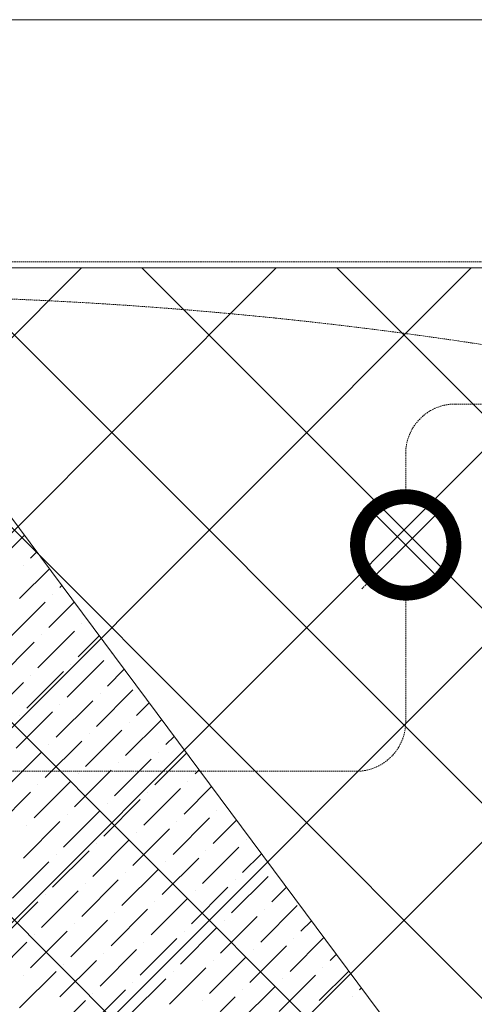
# Model space of a CAD drawing. Header units: millimetres. Extents: x 48523 to 84492, y -23473 to 14877.
# Tile 47 of 69: x 56551 to 57376, y 12045 to 13830. Entities that reach past the tile are written whole.
import ezdxf

# ---------------------------------------------------------------- set-up
doc = ezdxf.new("R2010")
doc.units = ezdxf.units.MM
doc.header["$MEASUREMENT"] = 0
doc.linetypes.add('HIDDENX2', pattern=[0.75, 0.5, -0.25])
doc.linetypes.add('RCP XREF$0$( Hidden )', pattern=[0.375, 0.25, -0.125])
doc.layers.get('0').update_dxf_attribs({"lineweight": 5})
for name, color, linetype, lineweight, true_color in [('M-MEP-ELLG-CABLE', 7, 'HIDDENX2', 15, 0x055f91), ('M-MEP-ELLG-LIGHT', 5, 'Continuous', 15, 0x0000ff), ('RCP XREF$0$A-CEILING-01', 9, 'Continuous', 0, 0x808080), ('RCP XREF$0$A-CELING ELEMENT', 9, 'Continuous', 0, 0x808080), ('RCP XREF$0$A-Wall & Column', 9, 'Continuous', 0, 0x808080), ('RCP XREF$0$XR-CP-DS$0$Level 24', 9, 'Continuous', 0, 0x808080)]:
    doc.layers.add(name, color=color, linetype=linetype, lineweight=lineweight, true_color=true_color)

# ---------------------------------------------------------------- blocks, each defined once
blk = doc.blocks.new('RCP XREF')
at = {"layer": 'RCP XREF$0$A-CEILING-01', "color": 8, "linetype": 'Continuous', "lineweight": 0, "true_color": 0x808080}
for p, q in [((200, 6917.5), (6662.5, 13380)), ((200, 6564), (7016, 13380)), ((200, 6210.4), (7369.6, 13380)), ((200, 5856.9), (7723.1, 13380)), ((200, 5149.7), (8430.3, 13380)), ((12248.6, 6489.7), (5358.3, 13380)), ((12425.4, 6666.5), (5711.9, 13380)), ((5990.9, 11294.2), (8076.7, 13380)), ((12778.9, 7020.1), (6419, 13380)), ((11820, 8332.5), (6772.5, 13380)), ((13132.5, 7373.6), (7126.1, 13380)), ((12602.1, 6843.3), (6090, 13355.4))]:
    blk.add_line(p, q, dxfattribs=at)
at = {"layer": 'RCP XREF$0$A-CEILING-01', "color": 8, "lineweight": 0, "true_color": 0x808080}
blk.add_line((11820, 13380), (6090, 13380), dxfattribs=at)
at = {"layer": 'RCP XREF$0$A-CELING ELEMENT', "color": 8, "linetype": 'RCP XREF$0$( Hidden )', "lineweight": 0, "ltscale": 10, "true_color": 0x808080}
blk.add_line((4048, 13830), (13250, 13830), dxfattribs=at)
at = {"layer": 'RCP XREF$0$A-CELING ELEMENT', "color": 8, "lineweight": 0, "true_color": 0x808080}
blk.add_line((6198.1, 13380), (9756, 8605.6), dxfattribs=at)
at = {"layer": 'RCP XREF$0$A-CELING ELEMENT', "color": 8, "linetype": 'Continuous', "lineweight": 0, "true_color": 0x808080, "transparency": 33554687}
for p, q in [((6497.5, 12834), (6559.1, 12895.6)), ((6570.4, 12853.9), (6581.7, 12865.2)), ((6550.5, 12781), (6604.4, 12834.8)), ((6557.2, 12840.6), (6557.2, 12840.6)), ((6623.5, 12800.8), (6627, 12804.4)), ((6610.2, 12787.6), (6610.2, 12787.6)), ((6530.6, 12708), (6596.9, 12774.3)), ((6603.6, 12727.9), (6649.7, 12774)), ((6663.2, 12734.6), (6663.2, 12734.6)), ((6583.7, 12655), (6650, 12721.3)), ((6590.3, 12714.7), (6590.3, 12714.7)), ((6656.6, 12674.9), (6695, 12713.3)), ((6510.8, 12635.1), (6577.1, 12701.4)), ((6716.3, 12681.5), (6716.3, 12681.5)), ((6636.7, 12602), (6703, 12668.3)), ((6643.3, 12661.6), (6643.3, 12661.6)), ((6563.8, 12582.1), (6630.1, 12648.4)), ((6570.4, 12641.8), (6570.4, 12641.8)), ((6709.6, 12621.9), (6740.3, 12652.5)), ((6490.9, 12562.2), (6557.2, 12628.5)), ((6689.7, 12548.9), (6756, 12615.2)), ((6696.4, 12608.6), (6696.4, 12608.6)), ((6616.8, 12529.1), (6683.1, 12595.3)), ((6623.5, 12588.7), (6623.5, 12588.7)), ((6762.7, 12568.8), (6785.6, 12591.7)), ((6543.9, 12509.2), (6610.2, 12575.5)), ((6550.5, 12568.8), (6550.5, 12568.8)), ((6742.8, 12495.9), (6808.2, 12561.3)), ((6749.4, 12555.6), (6749.4, 12555.6)), ((6669.9, 12476), (6736.2, 12542.3)), ((6676.5, 12535.7), (6676.5, 12535.7)), ((6815.7, 12515.8), (6830.8, 12530.9)), ((6596.9, 12456.1), (6663.2, 12522.4)), ((6603.6, 12515.8), (6603.6, 12515.8)), ((6524, 12436.2), (6590.3, 12502.5)), ((6795.8, 12442.9), (6853.5, 12500.6)), ((6802.4, 12502.5), (6802.4, 12502.5)), ((6722.9, 12423), (6789.2, 12489.3)), ((6729.5, 12482.7), (6729.5, 12482.7)), ((6650, 12403.1), (6716.3, 12469.4)), ((6656.6, 12462.8), (6656.6, 12462.8)), ((6868.7, 12462.8), (6876.1, 12470.2)), ((6577.1, 12383.2), (6643.3, 12449.5)), ((6583.7, 12442.9), (6583.7, 12442.9)), ((6855.5, 12449.5), (6855.5, 12449.5)), ((6504.1, 12363.3), (6570.4, 12429.6)), ((6775.9, 12370), (6842.2, 12436.2)), ((6782.6, 12429.6), (6782.6, 12429.6)), ((6848.8, 12389.8), (6898.8, 12439.8)), ((6703, 12350.1), (6769.3, 12416.4)), ((6709.6, 12409.7), (6709.6, 12409.7)), ((6630.1, 12330.2), (6696.4, 12396.5)), ((6636.7, 12389.8), (6636.7, 12389.8)), ((6908.5, 12396.5), (6908.5, 12396.5)), ((6557.2, 12310.3), (6623.5, 12376.6)), ((6563.8, 12370), (6563.8, 12370)), ((6829, 12316.9), (6895.2, 12383.2)), ((6835.6, 12376.6), (6835.6, 12376.6)), ((6901.9, 12336.8), (6944.1, 12379)), ((6756, 12297), (6822.3, 12363.3)), ((6762.7, 12356.7), (6762.7, 12356.7)), ((6683.1, 12277.1), (6749.4, 12343.4)), ((6689.7, 12336.8), (6689.7, 12336.8)), ((6961.5, 12343.4), (6961.5, 12343.4)), ((6610.2, 12257.3), (6676.5, 12323.6)), ((6616.8, 12316.9), (6616.8, 12316.9)), ((6882, 12263.9), (6948.3, 12330.2)), ((6888.6, 12323.6), (6888.6, 12323.6)), ((6954.9, 12283.8), (6989.4, 12318.2)), ((6537.3, 12237.4), (6603.6, 12303.7)), ((6809.1, 12244), (6875.4, 12310.3)), ((6815.7, 12303.7), (6815.7, 12303.7)), ((6736.2, 12224.1), (6802.4, 12290.4)), ((6742.8, 12283.8), (6742.8, 12283.8)), ((6663.2, 12204.2), (6729.5, 12270.5)), ((6669.9, 12263.9), (6669.9, 12263.9)), ((6935, 12210.9), (7001.3, 12277.1)), ((6941.7, 12270.5), (6941.7, 12270.5)), ((6590.3, 12184.3), (6656.6, 12250.6)), ((6862.1, 12191), (6928.4, 12257.3)), ((6868.7, 12250.6), (6868.7, 12250.6)), ((7007.9, 12230.7), (7034.7, 12257.5)), ((6517.4, 12164.5), (6583.7, 12230.7)), ((6596.9, 12244), (6596.9, 12244)), ((6789.2, 12171.1), (6855.5, 12237.4)), ((6795.8, 12230.7), (6795.8, 12230.7)), ((6716.3, 12151.2), (6782.6, 12217.5)), ((6722.9, 12210.9), (6722.9, 12210.9)), ((6988.1, 12157.8), (7054.3, 12224.1)), ((6994.7, 12217.5), (6994.7, 12217.5)), ((6643.3, 12131.3), (6709.6, 12197.6)), ((6650, 12191), (6650, 12191)), ((6915.1, 12137.9), (6981.4, 12204.2)), ((6921.8, 12197.6), (6921.8, 12197.6)), ((7061, 12177.7), (7079.9, 12196.7)), ((6570.4, 12111.4), (6636.7, 12177.7)), ((6842.2, 12118), (6908.5, 12184.3)), ((6848.8, 12177.7), (6848.8, 12177.7)), ((6497.5, 12091.5), (6563.8, 12157.8)), ((6577.1, 12171.1), (6577.1, 12171.1)), ((6769.3, 12098.2), (6835.6, 12164.5)), ((6775.9, 12157.8), (6775.9, 12157.8)), ((7041.1, 12104.8), (7102.6, 12166.3)), ((7047.7, 12164.5), (7047.7, 12164.5)), ((6696.4, 12078.3), (6762.7, 12144.6)), ((6703, 12137.9), (6703, 12137.9)), ((6968.2, 12084.9), (7034.5, 12151.2)), ((6974.8, 12144.6), (6974.8, 12144.6)), ((6623.5, 12058.4), (6689.7, 12124.7)), ((6895.2, 12065), (6961.5, 12131.3)), ((6901.9, 12124.7), (6901.9, 12124.7)), ((7114, 12124.7), (7125.2, 12135.9)), ((6550.5, 12038.5), (6616.8, 12104.8)), ((6630.1, 12118), (6630.1, 12118)), ((6822.3, 12045.1), (6888.6, 12111.4)), ((6829, 12104.8), (6829, 12104.8)), ((7094.1, 12051.8), (7147.9, 12105.5)), ((7100.8, 12111.4), (7100.8, 12111.4)), ((6557.2, 12098.2), (6557.2, 12098.2)), ((6749.4, 12025.2), (6815.7, 12091.5)), ((6756, 12084.9), (6756, 12084.9)), ((7021.2, 12031.9), (7087.5, 12098.2)), ((7027.8, 12091.5), (7027.8, 12091.5)), ((6676.5, 12005.4), (6742.8, 12071.6)), ((6948.3, 12012), (7014.6, 12078.3)), ((6954.9, 12071.6), (6954.9, 12071.6)), ((7167, 12071.6), (7170.5, 12075.1)), ((6603.6, 11985.5), (6669.9, 12051.8)), ((6683.1, 12065), (6683.1, 12065)), ((6875.4, 11992.1), (6941.7, 12058.4)), ((6882, 12051.8), (6882, 12051.8)), ((7153.8, 12058.4), (7153.8, 12058.4))]:
    blk.add_line(p, q, dxfattribs=at)
at = {"layer": 'RCP XREF$0$A-Wall & Column', "color": 8, "lineweight": 0, "true_color": 0x808080}
blk.add_line((350, 13830), (17200, 13830), dxfattribs=at)
at = {"layer": 'RCP XREF$0$XR-CP-DS$0$Level 24', "color": 8, "linetype": 'Continuous', "lineweight": 0, "true_color": 0x808080}
blk.add_line((350, 13380), (17200, 13380), dxfattribs=at)
blk = doc.blocks.new('*U27')
at = {"lineweight": 0}
h = blk.add_hatch(dxfattribs=at)
h.set_pattern_fill('ANSI31', color=0)
h.paths.add_polyline_path([(-70.7, 70.7), (-53, 53, -0.414214), (53, 53), (70.7, 70.7, 0.414214)])
h.paths.add_polyline_path([(75, 0, -0.198912), (53, -53), (70.7, -70.7, 0.198912), (100, 0, 0.198912), (70.7, 70.7), (53, 53, -0.198912)])
h.paths.add_polyline_path([(-53, -53), (-70.7, -70.7, 0.414214), (70.7, -70.7), (53, -53, -0.414214)])
h.paths.add_polyline_path([(-75, 0, -0.198912), (-53, 53), (-70.7, 70.7, 0.198912), (-100, 0, 0.198912), (-70.7, -70.7), (-53, -53, -0.198912)])
at = {"color": 0}
for p, q in [((-53, 53), (53, -53)), ((-53, -53), (53, 53))]:
    blk.add_line(p, q, dxfattribs=at)
at = {"color": 0, "lineweight": 0}
for radius in [100, 75]:
    blk.add_circle((0, 0), radius, dxfattribs=at)

msp = doc.modelspace()

# ---------------------------------------------------------------- linework, layer by layer
at = {"layer": 'M-MEP-ELLG-CABLE', "color": 5, "ltscale": 5, "true_color": 0x0000ff}
for p, q in [((65078.3, 13391.2), (52358.7, 13391.2)), ((57341, 13133.3), (61169.5, 13133.3)), ((57251, 12977.9), (57251, 13043.3)), ((57171.3, 12798.2), (57251, 12877.9)), ((57251, 12777.9), (57251, 12557.5)), ((52499.2, 12467.5), (57161, 12467.5))]:
    msp.add_line(p, q, dxfattribs=at)
at = {"layer": 'M-MEP-ELLG-CABLE', "color": 1, "ltscale": 5, "true_color": 0xff0000}
msp.add_arc((56215.1, 5538.8), 7791.4, 64.59697, 111.92139, dxfattribs=at)
at = {"layer": 'M-MEP-ELLG-CABLE', "color": 5, "ltscale": 5, "true_color": 0x0000ff}
for centre, start, end in [((57341, 13043.3), 90, 180), ((57161, 12557.5), 270, 0)]:
    msp.add_arc(centre, 90, start, end, dxfattribs=at)

# ---------------------------------------------------------------- block references
msp.add_blockref('RCP XREF', (50000, 0))
at = {"layer": 'M-MEP-ELLG-LIGHT', "color": 5, "true_color": 0x0000ff}
msp.add_blockref('*U27', (57251, 12877.9), dxfattribs=at)

doc.saveas('drawing.dxf')
